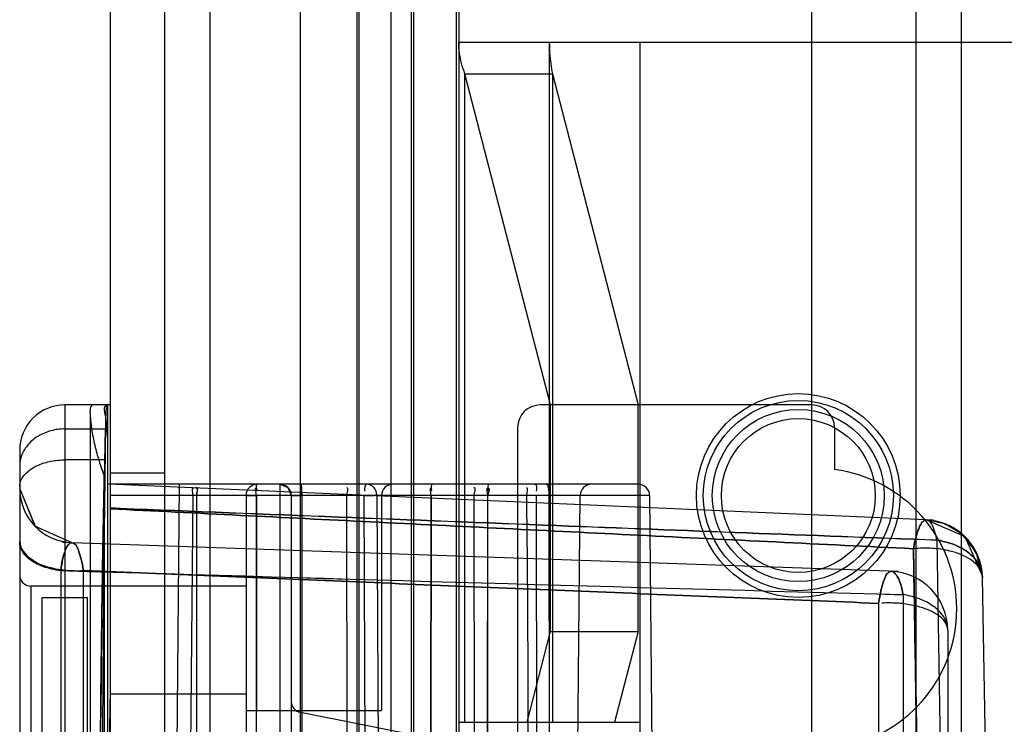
# Model space of a CAD drawing. Header units: millimetres. Extents: x 207 to 812, y 101 to 1295.
# Tile 27 of 55: x 207 to 228, y 1053 to 1069. Entities that reach past the tile are written whole.
import ezdxf

# ---------------------------------------------------------------- set-up
doc = ezdxf.new("R2010")
doc.units = ezdxf.units.MM
doc.header["$LTSCALE"] = 91.508876
doc.layers.get('0').update_dxf_attribs({"linetype": 'CONTINUOUS'})

msp = doc.modelspace()

# ---------------------------------------------------------------- linework, layer by layer
at = {"color": 7, "linetype": 'Continuous'}
for p, q in [((214.19, 1293.519), (214.19, 151.519)), ((214.94, 1293.519), (214.94, 118.519)), ((215.39, 1293.519), (215.39, 151.519)), ((216.39, 151.519), (216.39, 1293.519)), ((210.94, 1292.019), (210.94, 120.019)), ((212.94, 277.019), (212.94, 1292.019)), ((214.24, 150.019), (214.24, 1292.019)), ((215.44, 1292.019), (215.44, 150.019)), ((216.44, 1292.019), (216.44, 150.019)), ((226.54, 1291.019), (226.54, 123.019)), ((227.54, 1291.019), (227.54, 123.019)), ((208.74, 1289.819), (208.74, 123.019)), ((209.94, 1289.819), (209.94, 123.019)), ((224.24, 191.519), (224.24, 1250.519)), ((240.94, 1068.519), (216.44, 1068.519)), ((218.44, 1068.519), (218.44, 1053.519)), ((220.44, 1068.519), (220.44, 1051.019)), ((216.577, 1053.519), (216.577, 1067.829)), ((218.469, 1060.519), (216.577, 1067.829)), ((216.577, 1067.829), (218.509, 1067.829)), ((218.509, 1067.829), (218.509, 1053.519)), ((218.509, 1067.829), (220.4, 1060.519)), ((207.74, 1060.519), (207.74, 1026.519)), ((208.74, 1060.519), (207.74, 1060.519)), ((208.294, 1060.346), (208.294, 1046.019)), ((208.684, 1050.902), (208.684, 1060.519)), ((224.24, 1060.519), (218.24, 1060.519)), ((218.469, 1055.519), (218.469, 1060.519)), ((220.4, 1055.519), (220.4, 1060.519)), ((207.74, 1059.99), (208.632, 1059.99)), ((217.74, 1060.019), (217.74, 1027.019)), ((224.74, 1060.019), (224.74, 1059.093)), ((206.74, 1059.519), (206.74, 1027.519)), ((208.634, 1059.306), (207.74, 1059.306)), ((208.608, 1058.953), (208.608, 1046.019)), ((208.74, 1059.019), (209.94, 1059.019)), ((207.079, 1057.842), (206.74, 1058.678)), ((226.926, 1057.975), (208.702, 1058.771)), ((220.405, 1058.769), (208.74, 1058.769)), ((210.14, 1043.519), (210.273, 1058.769)), ((212.49, 1058.769), (212.49, 1050.993)), ((214.548, 1058.769), (212.951, 1058.769)), ((214.982, 1058.769), (214.548, 1058.769)), ((214.733, 1058.519), (208.74, 1058.519)), ((220.655, 1058.521), (210.271, 1058.521)), ((210.473, 1047.269), (210.571, 1058.521)), ((210.666, 1043.519), (210.65, 1058.521)), ((211.74, 1058.519), (211.74, 1028.519)), ((211.971, 1047.019), (211.971, 1058.521)), ((211.972, 1058.519), (211.972, 1053.772)), ((212.74, 1058.519), (212.74, 1048.269)), ((212.971, 1058.521), (212.971, 1048.515)), ((213.976, 1048.515), (213.969, 1058.521)), ((214.403, 1047.269), (214.349, 1058.521)), ((214.631, 1058.521), (214.686, 1047.269)), ((215.831, 1058.521), (214.733, 1058.52)), ((214.733, 1058.52), (214.733, 1053.771)), ((215.817, 1043.519), (215.83, 1058.521)), ((215.831, 1058.521), (215.817, 1043.519)), ((216.793, 1048.515), (216.783, 1058.521)), ((217.064, 1043.519), (217.083, 1058.521)), ((217.081, 1043.519), (217.083, 1058.521)), ((218.168, 1048.515), (218.156, 1058.521)), ((218.428, 1058.521), (218.459, 1043.519)), ((218.99, 1043.519), (219.121, 1058.521)), ((220.655, 1058.521), (220.786, 1043.519)), ((207.898, 1057.479), (207.078, 1057.843)), ((207.898, 1057.479), (207.078, 1057.843)), ((227.002, 1057.535), (227.232, 1043.519)), ((226.145, 1056.841), (207.685, 1057.486)), ((226.484, 1057.345), (226.623, 1048.997)), ((207.65, 1056.863), (207.65, 1030.175)), ((208.148, 1030.172), (208.148, 1056.866)), ((208.149, 1030.172), (208.149, 1056.866)), ((228.241, 1043.489), (228.01, 1056.713)), ((206.99, 1056.519), (206.99, 1030.519)), ((211.74, 1056.519), (206.99, 1056.519)), ((207.24, 1030.769), (207.24, 1056.269)), ((207.24, 1056.269), (208.24, 1056.269)), ((208.24, 1030.769), (208.24, 1056.269)), ((226.255, 1056.331), (226.255, 1030.707)), ((225.715, 1056.139), (225.715, 1030.899)), ((217.951, 1053.519), (218.469, 1055.519)), ((218.469, 1055.519), (220.4, 1055.519)), ((220.4, 1055.519), (219.883, 1053.519)), ((227.24, 1055.548), (227.24, 1031.49)), ((211.74, 1054.137), (208.74, 1054.137)), ((211.74, 1053.772), (214.733, 1053.771)), ((212.941, 1052.455), (212.941, 1053.729)), ((215.716, 1053.174), (212.941, 1053.729)), ((216.44, 1053.519), (220.44, 1053.519))]:
    msp.add_line(p, q, dxfattribs=at)
for points in [[(207.898, 1057.479), (207.086, 1057.835), (206.74, 1058.678)], [(212.49, 1058.769), (212.667, 1058.696), (212.74, 1058.519)], [(212.49, 1058.769), (212.667, 1058.696), (212.74, 1058.519)], [(211.74, 1058.519), (211.743, 1058.519), (211.752, 1058.52), (211.766, 1058.52)], [(228.009, 1056.743), (227.87, 1057.273), (227.563, 1057.663), (227.177, 1057.898), (226.767, 1057.982)], [(228.009, 1056.743), (227.914, 1057.177), (227.699, 1057.525), (227.415, 1057.776), (227.095, 1057.926), (226.767, 1057.982)], [(228.009, 1056.749), (227.624, 1057.606), (226.767, 1057.982)], [(227.694, 1057.532), (227.599, 1057.631), (227.496, 1057.718), (227.386, 1057.794), (227.271, 1057.857)], [(228.009, 1056.749), (228.003, 1056.824), (227.993, 1056.898), (227.979, 1056.97), (227.961, 1057.04)]]:
    msp.add_lwpolyline(points, dxfattribs=at)
for radius in [2.25, 2.1, 1.9, 1.7]:
    msp.add_circle((223.94, 1058.519), radius, dxfattribs=at)
for centre, radius, start, end in [((207.74, 1059.519), 1, 90, 180.0004), ((218.24, 1060.019), 0.5, 90, 180), ((224.24, 1060.019), 0.5, 0, 90), ((224.34, 1056.019), 3.1, 277.4137, 82.5863), ((207.94, 1058.678), 1.2, 180, 268), ((211.99, 1058.519), 0.25, 90, 180), ((212.49, 1058.519), 0.25, 359.9173, 90), ((214.983, 1058.519), 0.25, 90, 180), ((219.371, 1058.519), 0.25, 90.0137, 179.5), ((220.405, 1058.519), 0.25, 0.5, 90.0225), ((226.71, 1056.683), 1.3, 1, 87.5), ((414.509, 7958.852), 6905.087, 268.2833076, 268.4377463), ((414.506, 7958.765), 6905.001, 268.2833106, 268.437751), ((207.941, 1059.014), 2.158, 269.9869, 275.5274), ((206.99, 1056.769), 0.25, 180.0254, 270), ((225.94, 1055.548), 1.3, 0, 87.9999), ((212.99, 1053.974), 0.25, 180.0003, 258.6901)]:
    msp.add_arc(centre, radius, start, end, dxfattribs=at)
for centre, major_axis, start_param, end_param in [((208.662, 1057.519), (0, 3), 0, 0.603191), ((208.83, 1043.519), (0, 20), 0.603191, 2.538401), ((208.871, 1043.519), (0, 13), 0.614957, 2.526636)]:
    msp.add_ellipse(centre, major_axis=major_axis, ratio=0.017455, start_param=start_param, end_param=end_param, dxfattribs=at)
for points, knots in [([(216.577, 1067.829), (216.547, 1067.904), (216.497, 1068.055), (216.451, 1068.287), (216.44, 1068.442), (216.44, 1068.519)], [0, 0, 0, 0, 0.342377, 0.673989, 1, 1, 1, 1]), ([(218.44, 1068.519), (218.44, 1068.442), (218.445, 1068.288), (218.468, 1068.058), (218.494, 1067.905), (218.509, 1067.829)], [0, 0, 0, 0, 0.331437, 0.664312, 1, 1, 1, 1]), ([(208.367, 1060.519), (208.284, 1060.519), (208.296, 1060.223), (208.315, 1060.087), (208.329, 1059.99)], [0, 0, 0, 0, 0.456504, 1, 1, 1, 1]), ([(208.634, 1059.306), (208.636, 1059.476), (208.62, 1059.798), (208.702, 1060.118), (208.569, 1060.519), (208.676, 1060.519)], [0, 0, 0, 0, 0.418806, 0.735418, 1, 1, 1, 1]), ([(207.74, 1059.99), (207.636, 1059.99), (207.431, 1059.963), (207.15, 1059.847), (206.924, 1059.665), (206.775, 1059.43), (206.74, 1059.252), (206.74, 1059.166)], [0, 0, 0, 0, 0.217939, 0.429361, 0.629789, 0.818584, 1, 1, 1, 1]), ([(208.329, 1059.99), (208.347, 1059.869), (208.393, 1059.632), (208.489, 1059.287), (208.567, 1059.063), (208.608, 1058.953)], [0, 0, 0, 0, 0.339305, 0.673142, 1, 1, 1, 1]), ([(206.74, 1058.71), (206.74, 1058.774), (206.78, 1058.912), (206.934, 1059.079), (207.159, 1059.207), (207.436, 1059.288), (207.637, 1059.306), (207.74, 1059.306)], [0, 0, 0, 0, 0.15024, 0.322541, 0.525578, 0.755274, 1, 1, 1, 1]), ([(208.634, 1027.732), (208.62, 1028.788), (208.596, 1030.986), (208.57, 1034.384), (208.552, 1037.965), (208.543, 1041.655), (208.543, 1045.383), (208.552, 1049.073), (208.57, 1052.653), (208.596, 1056.052), (208.62, 1058.249), (208.634, 1059.306)], [0, 0, 0, 0, 0.100414, 0.208777, 0.322924, 0.44058, 0.559415, 0.677072, 0.79122, 0.899584, 1, 1, 1, 1]), ([(208.481, 1043.519), (208.481, 1044.495), (208.483, 1046.426), (208.494, 1049.27), (208.513, 1051.991), (208.537, 1054.528), (208.568, 1056.829), (208.594, 1058.277), (208.608, 1058.953)], [0, 0, 0, 0, 0.189691, 0.375302, 0.55283, 0.718446, 0.868581, 1, 1, 1, 1]), ([(212.971, 1058.521), (212.971, 1058.552), (212.969, 1058.609), (212.967, 1058.694), (212.959, 1058.731), (212.957, 1058.771), (212.951, 1058.769)], [0, 0, 0, 0, 0.373621, 0.711096, 0.926342, 1, 1, 1, 1]), ([(212.951, 1058.769), (212.958, 1058.769), (212.959, 1058.732), (212.968, 1058.691), (212.969, 1058.609), (212.971, 1058.552), (212.971, 1058.521)], [0, 0, 0, 0, 0.079435, 0.297133, 0.63167, 1, 1, 1, 1]), ([(214.63, 1058.521), (214.63, 1058.584), (214.588, 1058.709), (214.466, 1058.769), (214.409, 1058.769)], [0, 0, 0, 0, 0.521198, 1, 1, 1, 1]), ([(212.971, 1058.521), (212.941, 1058.521), (212.889, 1058.519), (212.813, 1058.525), (212.777, 1058.513), (212.74, 1058.525), (212.74, 1058.519)], [0, 0, 0, 0, 0.38285, 0.701393, 0.919232, 1, 1, 1, 1]), ([(212.74, 1058.519), (212.74, 1058.525), (212.777, 1058.513), (212.813, 1058.525), (212.889, 1058.519), (212.941, 1058.521), (212.971, 1058.521)], [0, 0, 0, 0, 0.080769, 0.298608, 0.617152, 1, 1, 1, 1]), ([(218.002, 1048.515), (217.988, 1049.629), (217.965, 1051.856), (217.977, 1055.192), (217.955, 1057.412), (217.941, 1058.521)], [0, 0, 0, 0, 0.33424, 0.667564, 1, 1, 1, 1]), ([(208.74, 1058.243), (208.813, 1058.24), (212.102, 1058.11), (218.189, 1057.871), (224.204, 1057.641), (227.002, 1057.536)], [0, 0, 0, 0, 0.011919, 0.540385, 1, 1, 1, 1]), ([(227.002, 1057.534), (224.204, 1057.64), (218.189, 1057.87), (212.102, 1058.109), (208.813, 1058.239), (208.74, 1058.242)], [0, 0, 0, 0, 0.459615, 0.988082, 1, 1, 1, 1]), ([(208.74, 1058.227), (210.658, 1058.13), (214.547, 1057.936), (220.462, 1057.64), (224.459, 1057.444), (226.484, 1057.345)], [0, 0, 0, 0, 0.324255, 0.657604, 1, 1, 1, 1]), ([(226.484, 1057.345), (224.459, 1057.444), (220.462, 1057.64), (214.547, 1057.936), (210.658, 1058.13), (208.74, 1058.227)], [0, 0, 0, 0, 0.342396, 0.675745, 1, 1, 1, 1]), ([(226.767, 1057.982), (226.735, 1057.975), (226.667, 1057.936), (226.6, 1057.794), (226.533, 1057.595), (226.5, 1057.438), (226.484, 1057.345)], [0, 0, 0, 0, 0.123175, 0.325704, 0.61978, 1, 1, 1, 1]), ([(226.484, 1057.345), (226.5, 1057.437), (226.533, 1057.594), (226.599, 1057.793), (226.666, 1057.936), (226.734, 1057.975), (226.767, 1057.982)], [0, 0, 0, 0, 0.378016, 0.672246, 0.87588, 1, 1, 1, 1]), ([(227.002, 1057.535), (226.991, 1057.589), (226.97, 1057.685), (226.924, 1057.823), (226.866, 1057.937), (226.8, 1057.975), (226.767, 1057.982)], [0, 0, 0, 0, 0.307884, 0.565536, 0.826968, 1, 1, 1, 1]), ([(206.74, 1057.516), (206.74, 1057.326), (207.031, 1057.032), (207.488, 1056.895), (207.788, 1056.856), (207.94, 1056.856)], [0, 0, 0, 0, 0.390874, 0.686288, 1, 1, 1, 1]), ([(207.94, 1056.856), (207.788, 1056.856), (207.488, 1056.895), (207.031, 1057.032), (206.74, 1057.326), (206.74, 1057.516)], [0, 0, 0, 0, 0.313711, 0.609124, 1, 1, 1, 1]), ([(228.01, 1056.706), (228, 1056.867), (227.89, 1057.116), (227.515, 1057.41), (227.186, 1057.508), (227.002, 1057.535)], [0, 0, 0, 0, 0.314606, 0.575882, 1, 1, 1, 1]), ([(227.002, 1057.535), (227.186, 1057.508), (227.515, 1057.41), (227.89, 1057.116), (228, 1056.867), (228.01, 1056.706)], [0, 0, 0, 0, 0.424118, 0.685395, 1, 1, 1, 1]), ([(207.65, 1056.863), (207.53, 1056.879), (207.301, 1056.934), (206.949, 1057.08), (206.74, 1057.323), (206.74, 1057.478)], [0, 0, 0, 0, 0.312804, 0.599411, 1, 1, 1, 1]), ([(206.74, 1057.478), (206.743, 1057.393), (206.803, 1057.243), (207.003, 1057.067), (207.221, 1056.964), (207.444, 1056.897), (207.577, 1056.873), (207.65, 1056.863)], [0, 0, 0, 0, 0.200527, 0.407378, 0.657536, 0.811653, 1, 1, 1, 1]), ([(207.65, 1056.863), (207.668, 1057.017), (207.692, 1057.212), (207.826, 1057.481), (207.899, 1057.479)], [0, 0, 0, 0, 0.679113, 1, 1, 1, 1]), ([(207.898, 1057.479), (207.876, 1057.477), (207.83, 1057.458), (207.776, 1057.382), (207.729, 1057.271), (207.694, 1057.14), (207.668, 1057), (207.656, 1056.911), (207.65, 1056.863)], [0, 0, 0, 0, 0.088752, 0.212281, 0.38589, 0.611567, 0.795572, 1, 1, 1, 1]), ([(207.898, 1057.479), (207.972, 1057.476), (208.043, 1057.301), (208.105, 1057.103), (208.135, 1056.949), (208.149, 1056.866)], [0, 0, 0, 0, 0.32454, 0.626311, 1, 1, 1, 1]), ([(208.149, 1056.866), (208.135, 1056.949), (208.105, 1057.103), (208.043, 1057.301), (207.972, 1057.476), (207.898, 1057.479)], [0, 0, 0, 0, 0.372966, 0.675627, 1, 1, 1, 1]), ([(228.01, 1056.706), (228.008, 1056.787), (227.95, 1056.943), (227.76, 1057.108), (227.532, 1057.222), (227.249, 1057.314), (226.894, 1057.366), (226.622, 1057.359), (226.484, 1057.345)], [0, 0, 0, 0, 0.125175, 0.274033, 0.404129, 0.549788, 0.767699, 1, 1, 1, 1]), ([(226.623, 1048.997), (226.607, 1049.957), (226.575, 1051.848), (226.529, 1054.63), (226.499, 1056.453), (226.484, 1057.345)], [0, 0, 0, 0, 0.344972, 0.679457, 1, 1, 1, 1]), ([(225.715, 1056.139), (223.708, 1056.22), (219.75, 1056.38), (213.895, 1056.625), (210.046, 1056.785), (208.148, 1056.866)], [0, 0, 0, 0, 0.342622, 0.67596, 1, 1, 1, 1]), ([(208.149, 1056.866), (210.046, 1056.785), (213.895, 1056.625), (219.75, 1056.38), (223.708, 1056.22), (225.715, 1056.139)], [0, 0, 0, 0, 0.324025, 0.657371, 1, 1, 1, 1]), ([(225.986, 1056.847), (225.953, 1056.838), (225.884, 1056.791), (225.823, 1056.635), (225.759, 1056.416), (225.728, 1056.243), (225.715, 1056.139)], [0, 0, 0, 0, 0.118266, 0.31915, 0.609576, 1, 1, 1, 1]), ([(225.715, 1056.139), (225.723, 1056.193), (225.739, 1056.295), (225.775, 1056.47), (225.823, 1056.635), (225.884, 1056.79), (225.952, 1056.837), (225.986, 1056.847)], [0, 0, 0, 0, 0.212726, 0.394058, 0.681189, 0.879379, 1, 1, 1, 1]), ([(226.255, 1056.331), (226.241, 1056.407), (226.214, 1056.535), (226.152, 1056.696), (226.083, 1056.809), (226.02, 1056.842), (225.986, 1056.847)], [0, 0, 0, 0, 0.374299, 0.647127, 0.848745, 1, 1, 1, 1]), ([(225.986, 1056.847), (226.02, 1056.842), (226.083, 1056.809), (226.152, 1056.696), (226.214, 1056.535), (226.241, 1056.407), (226.255, 1056.331)], [0, 0, 0, 0, 0.151254, 0.352869, 0.625698, 1, 1, 1, 1]), ([(227.24, 1055.548), (227.24, 1055.62), (227.206, 1055.773), (227.063, 1055.973), (226.846, 1056.14), (226.57, 1056.265), (226.363, 1056.314), (226.255, 1056.331)], [0, 0, 0, 0, 0.159472, 0.334577, 0.533793, 0.757453, 1, 1, 1, 1]), ([(227.24, 1055.548), (227.24, 1055.602), (227.202, 1055.721), (227.06, 1055.866), (226.849, 1055.986), (226.581, 1056.077), (226.272, 1056.135), (226.053, 1056.148), (225.94, 1056.148)], [0, 0, 0, 0, 0.104924, 0.231265, 0.387921, 0.573523, 0.780954, 1, 1, 1, 1]), ([(208.74, 1054.137), (208.733, 1053.821), (208.718, 1053.143), (208.7, 1052.064), (208.689, 1051.303), (208.684, 1050.902)], [0, 0, 0, 0, 0.293826, 0.6287, 1, 1, 1, 1])]:
    msp.add_open_spline(points, degree=3, knots=knots, dxfattribs=at)
for points in [[(210.571, 1058.521), (210.571, 1058.579), (210.528, 1058.695), (210.587, 1058.695)], [(210.65, 1058.521), (210.65, 1058.58), (210.694, 1058.697), (210.635, 1058.697)], [(210.65, 1058.521), (210.65, 1058.58), (210.706, 1058.697), (210.648, 1058.697)], [(211.971, 1058.521), (211.971, 1058.58), (211.918, 1058.697), (211.977, 1058.697)], [(211.99, 1058.769), (211.939, 1058.769), (211.974, 1058.666), (211.974, 1058.615)], [(213.969, 1058.521), (213.969, 1058.58), (214.022, 1058.696), (213.964, 1058.696)], [(214.409, 1058.769), (214.355, 1058.769), (214.354, 1058.67), (214.354, 1058.616)], [(215.83, 1058.521), (215.83, 1058.58), (215.782, 1058.696), (215.841, 1058.696)], [(215.859, 1058.769), (215.808, 1058.769), (215.835, 1058.668), (215.835, 1058.617)], [(216.783, 1058.521), (216.783, 1058.58), (216.833, 1058.696), (216.774, 1058.696)], [(217.083, 1058.521), (217.083, 1058.58), (217.035, 1058.697), (217.093, 1058.697)], [(217.119, 1058.769), (217.066, 1058.769), (217.086, 1058.668), (217.085, 1058.616)], [(217.083, 1058.521), (217.085, 1058.572), (217.146, 1058.674), (217.095, 1058.674)], [(217.941, 1058.521), (217.94, 1058.58), (217.992, 1058.697), (217.934, 1058.697)], [(218.12, 1058.769), (218.172, 1058.769), (218.153, 1058.668), (218.153, 1058.616)], [(218.369, 1058.769), (218.423, 1058.769), (218.423, 1058.67), (218.423, 1058.616)], [(218.428, 1058.521), (218.428, 1058.58), (218.469, 1058.697), (218.41, 1058.697)], [(211.766, 1058.52), (211.835, 1058.521), (211.903, 1058.521), (211.971, 1058.521)], [(214.349, 1058.521), (214.419, 1058.522), (214.489, 1058.523), (214.56, 1058.522)], [(225.94, 1056.148), (225.89, 1056.148), (225.84, 1056.148), (225.789, 1056.144)]]:
    msp.add_open_spline(points, degree=3, dxfattribs=at)

doc.saveas('drawing.dxf')
